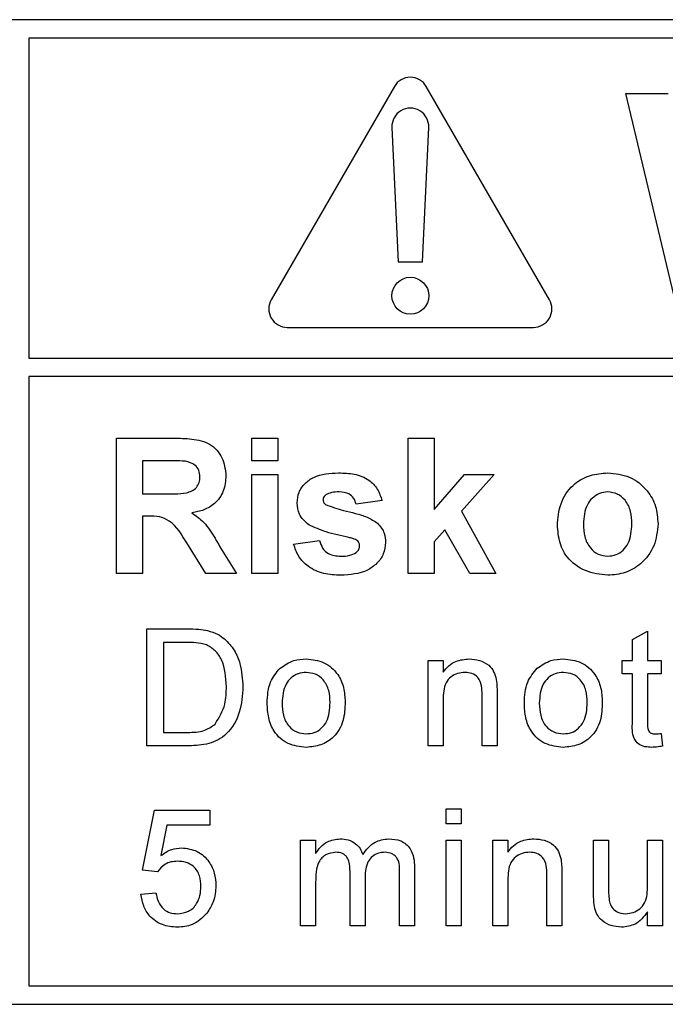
# Model space of a CAD drawing. Header units: millimetres. Extents: x 5 to 418, y 2 to 292.
# Tile 14 of 61: x 70.01 to 73.5, y 202.34 to 207.67. Entities that reach past the tile are written whole.
import ezdxf

# ---------------------------------------------------------------- set-up
doc = ezdxf.new("R2010")
doc.units = ezdxf.units.MM

msp = doc.modelspace()

# ---------------------------------------------------------------- linework, layer by layer
at = {"color": 7, "linetype": 'Continuous', "lineweight": 25}
for p, q in [((82.4553, 207.6695), (65.7887, 207.6695)), ((70.0553, 207.5695), (70.0553, 205.8363)), ((82.4553, 207.5695), (70.0553, 207.5695)), ((72.0354, 207.3075), (71.3687, 206.1528)), ((72.8753, 206.1528), (72.2086, 207.3075)), ((73.2887, 207.2695), (73.5186, 207.2695)), ((73.568, 206.1028), (73.2887, 207.2695)), ((72.0221, 207.0863), (72.0553, 206.3575)), ((72.1887, 206.3575), (72.2219, 207.0863)), ((72.0553, 206.3575), (72.1887, 206.3575)), ((71.4553, 206.0028), (72.7887, 206.0028)), ((70.0553, 205.8363), (82.6887, 205.8363)), ((70.0553, 205.7363), (70.0553, 202.4361)), ((82.6887, 205.7363), (70.0553, 205.7363)), ((70.5306, 204.6695), (70.5306, 205.4028)), ((70.5306, 205.4028), (70.8383, 205.4028)), ((71.2639, 205.2806), (71.2639, 205.4028)), ((71.2639, 205.4028), (71.4049, 205.4028)), ((71.4049, 205.4028), (71.4049, 205.2806)), ((72.11, 205.4028), (72.2511, 205.4028)), ((72.11, 204.6695), (72.11, 205.4028)), ((72.2511, 205.4028), (72.2511, 205.0166)), ((70.7915, 205.2806), (70.6716, 205.2806)), ((70.6716, 205.2806), (70.6716, 205.1019)), ((71.4049, 205.2806), (71.2639, 205.2806)), ((71.2639, 204.6695), (71.2639, 205.2054)), ((71.2639, 205.2054), (71.4049, 205.2054)), ((71.4049, 205.2054), (71.4049, 204.6695)), ((72.2511, 205.0166), (72.4156, 205.2054)), ((72.5754, 205.2054), (72.3984, 205.0066)), ((72.4156, 205.2054), (72.5754, 205.2054)), ((70.6716, 205.1019), (70.7851, 205.1019)), ((71.969, 205.0643), (71.828, 205.0455)), ((70.7032, 204.9797), (70.6716, 204.9797)), ((70.6716, 204.9797), (70.6716, 204.6695)), ((72.3984, 205.0066), (72.5848, 204.6695)), ((72.3092, 204.9064), (72.2511, 204.841)), ((72.4438, 204.6695), (72.3092, 204.9064)), ((71.0145, 204.6695), (70.9102, 204.8359)), ((71.0904, 204.8146), (71.1793, 204.6695)), ((71.4895, 204.8293), (71.6306, 204.8481)), ((72.2511, 204.841), (72.2511, 204.6695)), ((70.6716, 204.6695), (70.5306, 204.6695)), ((71.1793, 204.6695), (71.0145, 204.6695)), ((71.4049, 204.6695), (71.2639, 204.6695)), ((72.2511, 204.6695), (72.11, 204.6695)), ((72.5848, 204.6695), (72.4438, 204.6695)), ((70.6951, 204.3695), (70.9117, 204.3695)), ((70.6951, 203.7361), (70.6951, 204.3695)), ((73.3259, 204.3116), (73.4071, 204.3578)), ((73.4071, 204.3578), (73.4071, 204.1989)), ((70.7844, 204.2964), (70.7844, 203.8092)), ((70.9128, 204.2964), (70.7844, 204.2964)), ((73.3259, 204.1989), (73.3259, 204.3116)), ((72.2183, 203.7361), (72.2183, 204.1989)), ((72.2183, 204.1989), (72.2995, 204.1989)), ((72.2995, 204.1989), (72.2995, 204.1344)), ((73.269, 204.1259), (73.269, 204.1989)), ((73.269, 204.1989), (73.3259, 204.1989)), ((73.4071, 204.1989), (73.4801, 204.1989)), ((73.4801, 204.1989), (73.4801, 204.1259)), ((73.3259, 204.1259), (73.269, 204.1259)), ((73.3259, 203.8662), (73.3259, 204.1259)), ((73.4801, 204.1259), (73.4071, 204.1259)), ((73.4071, 204.1259), (73.4071, 203.8633)), ((72.5106, 203.7361), (72.5106, 204.0125)), ((72.5918, 204.0193), (72.5918, 203.7361)), ((72.2995, 203.9843), (72.2995, 203.7361)), ((70.7844, 203.8092), (70.915, 203.8092)), ((73.4801, 203.8031), (73.4883, 203.735)), ((70.9219, 203.7361), (70.6951, 203.7361)), ((72.2995, 203.7361), (72.2183, 203.7361)), ((72.5918, 203.7361), (72.5106, 203.7361)), ((70.6707, 203.0622), (70.7357, 203.387)), ((70.7357, 203.387), (71.0361, 203.387)), ((71.0361, 203.387), (71.0361, 203.3058)), ((72.3158, 203.3139), (72.3158, 203.3951)), ((72.3158, 203.3951), (72.397, 203.3951)), ((72.397, 203.3951), (72.397, 203.3139)), ((72.397, 203.3139), (72.3158, 203.3139)), ((70.802, 203.3058), (70.7698, 203.1417)), ((71.0361, 203.3058), (70.802, 203.3058)), ((71.5276, 202.7618), (71.5276, 203.2246)), ((71.5276, 203.2246), (71.6088, 203.2246)), ((71.6088, 203.2246), (71.6088, 203.1524)), ((72.3158, 202.7618), (72.3158, 203.2246)), ((72.3158, 203.2246), (72.397, 203.2246)), ((72.397, 203.2246), (72.397, 202.7618)), ((72.5691, 202.7618), (72.5691, 203.2246)), ((72.5691, 203.2246), (72.6503, 203.2246)), ((72.6503, 203.2246), (72.6503, 203.16)), ((73.1147, 202.9393), (73.1147, 203.2246)), ((73.1147, 203.2246), (73.1959, 203.2246)), ((73.1959, 203.2246), (73.1959, 202.9729)), ((73.4071, 202.9815), (73.4071, 203.2246)), ((73.4071, 203.2246), (73.4883, 203.2246)), ((73.4883, 203.2246), (73.4883, 202.7618)), ((70.7519, 203.0541), (70.6707, 203.0622)), ((71.7955, 202.7618), (71.7955, 203.057)), ((72.0635, 202.7618), (72.0635, 203.048)), ((72.1447, 203.0779), (72.1447, 202.7618)), ((72.9426, 203.0449), (72.9426, 202.7618)), ((71.6088, 202.9975), (71.6088, 202.7618)), ((71.8767, 203.0258), (71.8767, 202.7618)), ((72.6503, 203.0099), (72.6503, 202.7618)), ((72.8614, 202.7618), (72.8614, 203.0381)), ((70.6626, 202.9323), (70.7438, 202.9404)), ((73.4071, 202.7618), (73.4071, 202.8374)), ((71.6088, 202.7618), (71.5276, 202.7618)), ((71.8767, 202.7618), (71.7955, 202.7618)), ((72.1447, 202.7618), (72.0635, 202.7618)), ((72.397, 202.7618), (72.3158, 202.7618)), ((72.6503, 202.7618), (72.5691, 202.7618)), ((72.9426, 202.7618), (72.8614, 202.7618)), ((73.4883, 202.7618), (73.4071, 202.7618)), ((70.0553, 202.4361), (82.4553, 202.4361)), ((65.7887, 202.3361), (82.4553, 202.3361))]:
    msp.add_line(p, q, dxfattribs=at)
msp.add_circle((72.122, 206.1742), 0.1, dxfattribs=at)
for centre, start, end in [((72.122, 207.2575), 30, 150), ((72.122, 207.0908), 357.3893, 182.6107), ((71.4553, 206.1028), 150, 270), ((72.7887, 206.1028), 270, 30)]:
    msp.add_arc(centre, 0.1, start, end, dxfattribs=at)
for points, knots in [([(70.8383, 205.4028), (70.8716, 205.4023), (70.938, 205.4012), (71.0229, 205.3836), (71.0747, 205.3398), (71.1129, 205.2838), (71.1189, 205.2332), (71.1229, 205.1996)], [0, 0, 0, 0, 0.251138, 0.500538, 0.625743, 0.751054, 1, 1, 1, 1]), ([(70.9035, 205.2782), (70.8826, 205.2791), (70.8453, 205.2807), (70.8079, 205.2806), (70.7915, 205.2806)], [0, 0, 0, 0, 0.559921, 1, 1, 1, 1]), ([(70.9818, 205.1932), (70.9809, 205.2051), (70.9789, 205.229), (70.9521, 205.2652), (70.9219, 205.2733), (70.9035, 205.2782)], [0, 0, 0, 0, 0.281084, 0.561281, 1, 1, 1, 1]), ([(70.7851, 205.1019), (70.8267, 205.1005), (70.8785, 205.0988), (70.9391, 205.1149), (70.9641, 205.1343), (70.9798, 205.1621), (70.9812, 205.1828), (70.9818, 205.1932)], [0, 0, 0, 0, 0.500908, 0.625718, 0.750365, 0.875021, 1, 1, 1, 1]), ([(71.1229, 205.1996), (71.1205, 205.1713), (71.1157, 205.1148), (71.0679, 205.0479), (71.0042, 205.0111), (70.9607, 205.0023), (70.9389, 204.9979)], [0, 0, 0, 0, 0.2799434, 0.5589736, 0.7791835, 1, 1, 1, 1]), ([(71.5083, 205.0518), (71.5103, 205.0714), (71.5143, 205.1104), (71.5493, 205.1593), (71.6194, 205.2091), (71.6861, 205.2124), (71.733, 205.2148)], [0, 0, 0, 0, 0.186756, 0.373549, 0.56049, 1, 1, 1, 1]), ([(71.733, 205.2148), (71.7615, 205.2138), (71.8186, 205.212), (71.8957, 205.1841), (71.9471, 205.1283), (71.9617, 205.0857), (71.969, 205.0643)], [0, 0, 0, 0, 0.280825, 0.559925, 0.77968, 1, 1, 1, 1]), ([(72.9186, 204.9449), (72.9236, 204.9849), (72.9337, 205.0647), (73.0034, 205.1578), (73.0964, 205.207), (73.1593, 205.2122), (73.1908, 205.2148)], [0, 0, 0, 0, 0.27995, 0.559147, 0.779424, 1, 1, 1, 1]), ([(73.1908, 205.2148), (73.2317, 205.2107), (73.3134, 205.2026), (73.4047, 205.1277), (73.4569, 205.035), (73.4615, 204.9709), (73.4639, 204.9389)], [0, 0, 0, 0, 0.279785, 0.559124, 0.779388, 1, 1, 1, 1]), ([(71.6641, 205.0961), (71.6594, 205.0917), (71.651, 205.084), (71.6499, 205.0728), (71.6494, 205.0679)], [0, 0, 0, 0, 0.5594113, 1, 1, 1, 1]), ([(71.6494, 205.0679), (71.6503, 205.0622), (71.6519, 205.0522), (71.6596, 205.0456), (71.663, 205.0427)], [0, 0, 0, 0, 0.558274, 1, 1, 1, 1]), ([(71.7366, 205.1113), (71.7224, 205.1113), (71.6971, 205.1111), (71.6741, 205.1007), (71.6641, 205.0961)], [0, 0, 0, 0, 0.561017, 1, 1, 1, 1]), ([(71.828, 205.0455), (71.8244, 205.0565), (71.8172, 205.0785), (71.7853, 205.108), (71.7551, 205.1101), (71.7366, 205.1113)], [0, 0, 0, 0, 0.28081, 0.560758, 1, 1, 1, 1]), ([(73.1915, 205.1113), (73.1762, 205.1098), (73.1456, 205.1068), (73.1071, 205.0798), (73.066, 205.0265), (73.0622, 204.9741), (73.0596, 204.9374)], [0, 0, 0, 0, 0.186985, 0.373878, 0.561022, 1, 1, 1, 1]), ([(73.3229, 204.9384), (73.3218, 204.9613), (73.3197, 205.0068), (73.2916, 205.0653), (73.2454, 205.1048), (73.2095, 205.1092), (73.1915, 205.1113)], [0, 0, 0, 0, 0.281043, 0.560553, 0.78042, 1, 1, 1, 1]), ([(71.5719, 204.9326), (71.5515, 204.9505), (71.5148, 204.9826), (71.5103, 205.0307), (71.5083, 205.0518)], [0, 0, 0, 0, 0.558645, 1, 1, 1, 1]), ([(71.663, 205.0427), (71.6952, 205.0313), (71.7482, 205.0124), (71.8247, 204.9964), (71.8887, 204.9773), (71.9261, 204.9535), (71.9448, 204.9417)], [0, 0, 0, 0, 0.339607, 0.560063, 0.78038, 1, 1, 1, 1]), ([(70.9102, 204.8359), (70.8837, 204.8804), (70.847, 204.9422), (70.7626, 204.9804), (70.723, 204.9799), (70.7032, 204.9797)], [0, 0, 0, 0, 0.560986, 0.779305, 1, 1, 1, 1]), ([(70.9389, 204.9979), (70.9613, 204.982), (70.9981, 204.9558), (71.0358, 204.9053), (71.0641, 204.8606), (71.0816, 204.8299), (71.0904, 204.8146)], [0, 0, 0, 0, 0.339561, 0.559573, 0.779778, 1, 1, 1, 1]), ([(71.7894, 204.8647), (71.7474, 204.8733), (71.6726, 204.8887), (71.6027, 204.9192), (71.5719, 204.9326)], [0, 0, 0, 0, 0.560705, 1, 1, 1, 1]), ([(71.9448, 204.9417), (71.9591, 204.9247), (71.9847, 204.8943), (71.9869, 204.8549), (71.9878, 204.8375)], [0, 0, 0, 0, 0.5580145, 1, 1, 1, 1]), ([(73.1917, 204.6601), (73.1501, 204.6648), (73.0671, 204.6742), (72.9697, 204.7473), (72.924, 204.8468), (72.9204, 204.9122), (72.9186, 204.9449)], [0, 0, 0, 0, 0.280145, 0.558899, 0.779053, 1, 1, 1, 1]), ([(73.0596, 204.9374), (73.0607, 204.9145), (73.0628, 204.8687), (73.0909, 204.8098), (73.1374, 204.7701), (73.1735, 204.7657), (73.1915, 204.7635)], [0, 0, 0, 0, 0.281015, 0.560464, 0.780394, 1, 1, 1, 1]), ([(73.1915, 204.7635), (73.2069, 204.765), (73.2376, 204.7681), (73.2762, 204.7952), (73.3167, 204.8493), (73.3203, 204.9017), (73.3229, 204.9384)], [0, 0, 0, 0, 0.18693, 0.373819, 0.560978, 1, 1, 1, 1]), ([(73.4639, 204.9389), (73.4599, 204.8979), (73.4518, 204.8161), (73.3795, 204.723), (73.2881, 204.6678), (73.2238, 204.6626), (73.1917, 204.6601)], [0, 0, 0, 0, 0.279924, 0.559367, 0.779516, 1, 1, 1, 1]), ([(71.8367, 204.8465), (71.8283, 204.8511), (71.8134, 204.8594), (71.7967, 204.8631), (71.7894, 204.8647)], [0, 0, 0, 0, 0.558614, 1, 1, 1, 1]), ([(71.7451, 204.6601), (71.7139, 204.6615), (71.6517, 204.6645), (71.5704, 204.7004), (71.5136, 204.7595), (71.4975, 204.806), (71.4895, 204.8293)], [0, 0, 0, 0, 0.280651, 0.560003, 0.779956, 1, 1, 1, 1]), ([(71.6306, 204.8481), (71.6348, 204.834), (71.6433, 204.8059), (71.6835, 204.7679), (71.7218, 204.7652), (71.7453, 204.7635)], [0, 0, 0, 0, 0.280993, 0.560665, 1, 1, 1, 1]), ([(71.9878, 204.8375), (71.9855, 204.8165), (71.9807, 204.7744), (71.9422, 204.7224), (71.8675, 204.6677), (71.7956, 204.6632), (71.7451, 204.6601)], [0, 0, 0, 0, 0.186725, 0.373655, 0.5608, 1, 1, 1, 1]), ([(71.8281, 204.7832), (71.8341, 204.7889), (71.8448, 204.7992), (71.8462, 204.8139), (71.8468, 204.8203)], [0, 0, 0, 0, 0.558844, 1, 1, 1, 1]), ([(71.8468, 204.8203), (71.8463, 204.8258), (71.8455, 204.8356), (71.8394, 204.8431), (71.8367, 204.8465)], [0, 0, 0, 0, 0.559319, 1, 1, 1, 1]), ([(71.7453, 204.7635), (71.7616, 204.7638), (71.7908, 204.7644), (71.8167, 204.7774), (71.8281, 204.7832)], [0, 0, 0, 0, 0.560783, 1, 1, 1, 1]), ([(70.9117, 204.3695), (70.9327, 204.3694), (70.9702, 204.3692), (71.0073, 204.363), (71.0236, 204.3603)], [0, 0, 0, 0, 0.560174, 1, 1, 1, 1]), ([(71.0236, 204.3603), (71.0423, 204.355), (71.0758, 204.3454), (71.1035, 204.3243), (71.1157, 204.315)], [0, 0, 0, 0, 0.559847, 1, 1, 1, 1]), ([(71.0175, 204.2833), (70.9982, 204.288), (70.9638, 204.2964), (70.9284, 204.2964), (70.9128, 204.2964)], [0, 0, 0, 0, 0.559255, 1, 1, 1, 1]), ([(71.1254, 204.0576), (71.1226, 204.1078), (71.1186, 204.1779), (71.068, 204.2535), (71.0343, 204.2734), (71.0175, 204.2833)], [0, 0, 0, 0, 0.5591497, 0.7800403, 1, 1, 1, 1]), ([(71.1157, 204.315), (71.1343, 204.2958), (71.1716, 204.2572), (71.2077, 204.1668), (71.2121, 204.0981), (71.2147, 204.0562)], [0, 0, 0, 0, 0.279769, 0.559929, 1, 1, 1, 1]), ([(71.4159, 204.1562), (71.4399, 204.1729), (71.4829, 204.2026), (71.5348, 204.2057), (71.5577, 204.2071)], [0, 0, 0, 0, 0.559033, 1, 1, 1, 1]), ([(71.5577, 204.2071), (71.5909, 204.2034), (71.6574, 204.1961), (71.7298, 204.1312), (71.7644, 204.0521), (71.7671, 204.0001), (71.7685, 203.974)], [0, 0, 0, 0, 0.279556, 0.5586, 0.778991, 1, 1, 1, 1]), ([(72.2995, 204.1344), (72.309, 204.1466), (72.328, 204.1711), (72.3761, 204.2011), (72.4161, 204.2048), (72.4405, 204.2071)], [0, 0, 0, 0, 0.280554, 0.560815, 1, 1, 1, 1]), ([(72.4405, 204.2071), (72.4594, 204.2055), (72.4971, 204.2024), (72.5458, 204.1781), (72.5762, 204.1384), (72.5838, 204.1096), (72.5877, 204.0952)], [0, 0, 0, 0, 0.280216, 0.559971, 0.779636, 1, 1, 1, 1]), ([(72.8093, 204.1562), (72.8333, 204.1729), (72.8762, 204.2026), (72.9281, 204.2057), (72.951, 204.2071)], [0, 0, 0, 0, 0.559033, 1, 1, 1, 1]), ([(72.951, 204.2071), (72.9843, 204.2034), (73.0508, 204.1961), (73.1231, 204.1312), (73.1577, 204.0521), (73.1605, 204.0001), (73.1618, 203.974)], [0, 0, 0, 0, 0.279556, 0.5586, 0.778991, 1, 1, 1, 1]), ([(71.3463, 203.9675), (71.3481, 204.0073), (71.3514, 204.0782), (71.3962, 204.1324), (71.4159, 204.1562)], [0, 0, 0, 0, 0.5609635, 1, 1, 1, 1]), ([(71.5577, 204.134), (71.5428, 204.1327), (71.513, 204.1301), (71.4742, 204.106), (71.4332, 204.0546), (71.4298, 204.0036), (71.4275, 203.9678)], [0, 0, 0, 0, 0.187137, 0.374025, 0.561097, 1, 1, 1, 1]), ([(71.6873, 203.9702), (71.6863, 203.9923), (71.6844, 204.0362), (71.6558, 204.0923), (71.6096, 204.1283), (71.575, 204.1321), (71.5577, 204.134)], [0, 0, 0, 0, 0.281064, 0.560316, 0.780174, 1, 1, 1, 1]), ([(72.4179, 204.134), (72.4043, 204.1329), (72.3772, 204.1306), (72.3404, 204.1111), (72.3016, 204.0644), (72.3004, 204.0173), (72.2995, 203.9843)], [0, 0, 0, 0, 0.187273, 0.374362, 0.56054, 1, 1, 1, 1]), ([(72.5106, 204.0125), (72.5105, 204.0288), (72.5103, 204.0614), (72.4936, 204.1063), (72.4566, 204.1305), (72.4308, 204.1328), (72.4179, 204.134)], [0, 0, 0, 0, 0.28168, 0.559785, 0.779587, 1, 1, 1, 1]), ([(72.7396, 203.9675), (72.7414, 204.0073), (72.7447, 204.0782), (72.7896, 204.1324), (72.8093, 204.1562)], [0, 0, 0, 0, 0.560963, 1, 1, 1, 1]), ([(72.951, 204.134), (72.9361, 204.1327), (72.9064, 204.1301), (72.8676, 204.106), (72.8265, 204.0546), (72.8232, 204.0036), (72.8208, 203.9678)], [0, 0, 0, 0, 0.187137, 0.374025, 0.561097, 1, 1, 1, 1]), ([(73.0806, 203.9702), (73.0797, 203.9923), (73.0777, 204.0362), (73.0491, 204.0923), (73.0029, 204.1283), (72.9683, 204.1321), (72.951, 204.134)], [0, 0, 0, 0, 0.281064, 0.560316, 0.780174, 1, 1, 1, 1]), ([(71.2147, 204.0562), (71.2116, 204.01), (71.2052, 203.9178), (71.1407, 203.7986), (71.0313, 203.7406), (70.9585, 203.7376), (70.9219, 203.7361)], [0, 0, 0, 0, 0.28084, 0.559952, 0.779068, 1, 1, 1, 1]), ([(71.0645, 203.854), (71.0857, 203.8891), (71.1237, 203.9521), (71.1249, 204.0252), (71.1254, 204.0576)], [0, 0, 0, 0, 0.5574522, 1, 1, 1, 1]), ([(72.5877, 204.0952), (72.5891, 204.081), (72.5918, 204.0558), (72.5918, 204.0305), (72.5918, 204.0193)], [0, 0, 0, 0, 0.559791, 1, 1, 1, 1]), ([(71.5577, 203.728), (71.5237, 203.7316), (71.4558, 203.7388), (71.3821, 203.806), (71.3502, 203.8879), (71.3476, 203.941), (71.3463, 203.9675)], [0, 0, 0, 0, 0.279616, 0.558371, 0.778858, 1, 1, 1, 1]), ([(71.4275, 203.9678), (71.4285, 203.9455), (71.4304, 203.9009), (71.4577, 203.843), (71.505, 203.8068), (71.5401, 203.803), (71.5577, 203.8011)], [0, 0, 0, 0, 0.281129, 0.560384, 0.780159, 1, 1, 1, 1]), ([(71.7685, 203.974), (71.7674, 203.9395), (71.7651, 203.8708), (71.7156, 203.7841), (71.6385, 203.7361), (71.5846, 203.7307), (71.5577, 203.728)], [0, 0, 0, 0, 0.281033, 0.559513, 0.779602, 1, 1, 1, 1]), ([(71.5577, 203.8011), (71.5727, 203.8024), (71.6027, 203.8051), (71.6414, 203.8302), (71.6822, 203.8826), (71.6852, 203.9341), (71.6873, 203.9702)], [0, 0, 0, 0, 0.187044, 0.373945, 0.560983, 1, 1, 1, 1]), ([(72.951, 203.728), (72.917, 203.7316), (72.8492, 203.7388), (72.7754, 203.806), (72.7435, 203.8879), (72.7409, 203.941), (72.7396, 203.9675)], [0, 0, 0, 0, 0.279616, 0.558371, 0.778858, 1, 1, 1, 1]), ([(72.8208, 203.9678), (72.8218, 203.9455), (72.8237, 203.9009), (72.851, 203.843), (72.8983, 203.8068), (72.9334, 203.803), (72.951, 203.8011)], [0, 0, 0, 0, 0.281129, 0.560384, 0.780159, 1, 1, 1, 1]), ([(73.1618, 203.974), (73.1607, 203.9395), (73.1584, 203.8708), (73.109, 203.7841), (73.0318, 203.7361), (72.9779, 203.7307), (72.951, 203.728)], [0, 0, 0, 0, 0.281033, 0.559513, 0.779602, 1, 1, 1, 1]), ([(72.951, 203.8011), (72.966, 203.8024), (72.9961, 203.8051), (73.0348, 203.8302), (73.0755, 203.8826), (73.0785, 203.9341), (73.0806, 203.9702)], [0, 0, 0, 0, 0.187044, 0.373945, 0.560983, 1, 1, 1, 1]), ([(70.915, 203.8092), (70.9457, 203.8092), (71.0004, 203.8093), (71.045, 203.8404), (71.0645, 203.854)], [0, 0, 0, 0, 0.561861, 1, 1, 1, 1]), ([(73.431, 203.728), (73.4183, 203.7285), (73.3928, 203.7294), (73.3562, 203.7441), (73.3211, 203.7906), (73.3239, 203.8349), (73.3259, 203.8662)], [0, 0, 0, 0, 0.187433, 0.373821, 0.559462, 1, 1, 1, 1]), ([(73.4071, 203.8633), (73.406, 203.848), (73.4047, 203.8289), (73.4173, 203.8105), (73.4296, 203.8019), (73.4408, 203.8014), (73.4483, 203.8011)], [0, 0, 0, 0, 0.499596, 0.625239, 0.750354, 1, 1, 1, 1]), ([(73.4483, 203.8011), (73.4542, 203.8013), (73.4649, 203.8016), (73.4755, 203.8027), (73.4801, 203.8031)], [0, 0, 0, 0, 0.559965, 1, 1, 1, 1]), ([(73.4883, 203.735), (73.4777, 203.7329), (73.4588, 203.7291), (73.4395, 203.7283), (73.431, 203.728)], [0, 0, 0, 0, 0.560078, 1, 1, 1, 1]), ([(71.6088, 203.1524), (71.6173, 203.1649), (71.6343, 203.19), (71.6779, 203.2243), (71.7171, 203.2295), (71.741, 203.2327)], [0, 0, 0, 0, 0.28095, 0.561784, 1, 1, 1, 1]), ([(71.741, 203.2327), (71.7561, 203.2318), (71.7865, 203.23), (71.8247, 203.2096), (71.8512, 203.1803), (71.8598, 203.158), (71.864, 203.1468)], [0, 0, 0, 0, 0.280176, 0.559511, 0.779663, 1, 1, 1, 1]), ([(71.864, 203.1468), (71.8842, 203.1735), (71.9201, 203.2212), (71.9786, 203.2292), (72.0043, 203.2327)], [0, 0, 0, 0, 0.560019, 1, 1, 1, 1]), ([(72.0043, 203.2327), (72.0268, 203.2311), (72.0717, 203.2278), (72.1229, 203.1855), (72.1425, 203.1305), (72.1439, 203.0955), (72.1447, 203.0779)], [0, 0, 0, 0, 0.2803171, 0.5582261, 0.7787147, 1, 1, 1, 1]), ([(72.6503, 203.16), (72.6598, 203.1722), (72.6788, 203.1967), (72.7269, 203.2268), (72.7668, 203.2305), (72.7913, 203.2327)], [0, 0, 0, 0, 0.280554, 0.560815, 1, 1, 1, 1]), ([(72.7913, 203.2327), (72.8101, 203.2312), (72.8479, 203.2281), (72.8966, 203.2037), (72.927, 203.1641), (72.9346, 203.1353), (72.9384, 203.1208)], [0, 0, 0, 0, 0.280216, 0.559971, 0.779636, 1, 1, 1, 1]), ([(70.7698, 203.1417), (70.789, 203.1549), (70.8234, 203.1785), (70.8646, 203.1823), (70.8827, 203.184)], [0, 0, 0, 0, 0.559939, 1, 1, 1, 1]), ([(70.8827, 203.184), (70.9117, 203.1802), (70.9698, 203.1727), (71.0311, 203.1148), (71.0642, 203.0473), (71.0671, 203.0017), (71.0686, 202.979)], [0, 0, 0, 0, 0.27917, 0.558797, 0.779169, 1, 1, 1, 1]), ([(71.7176, 203.1596), (71.6991, 203.1569), (71.6712, 203.1528), (71.6415, 203.1297), (71.6099, 203.0834), (71.6093, 203.0356), (71.6088, 202.9975)], [0, 0, 0, 0, 0.249225, 0.374862, 0.500555, 1, 1, 1, 1]), ([(71.7955, 203.057), (71.7942, 203.0823), (71.7926, 203.1141), (71.77, 203.1438), (71.7487, 203.1573), (71.7301, 203.1587), (71.7176, 203.1596)], [0, 0, 0, 0, 0.498516, 0.624134, 0.749636, 1, 1, 1, 1]), ([(71.9848, 203.1596), (71.9726, 203.1587), (71.9482, 203.1568), (71.9158, 203.1384), (71.8806, 203.0973), (71.8783, 203.0553), (71.8767, 203.0258)], [0, 0, 0, 0, 0.187283, 0.374334, 0.56118, 1, 1, 1, 1]), ([(72.0635, 203.048), (72.064, 203.0754), (72.0647, 203.1098), (72.0396, 203.1408), (72.0178, 203.156), (71.998, 203.1582), (71.9848, 203.1596)], [0, 0, 0, 0, 0.499043, 0.624568, 0.750308, 1, 1, 1, 1]), ([(72.7687, 203.1596), (72.7551, 203.1585), (72.7279, 203.1563), (72.6911, 203.1368), (72.6523, 203.09), (72.6511, 203.043), (72.6503, 203.0099)], [0, 0, 0, 0, 0.1872728, 0.3743615, 0.56054, 1, 1, 1, 1]), ([(72.8614, 203.0381), (72.8613, 203.0545), (72.861, 203.087), (72.8444, 203.132), (72.8073, 203.1562), (72.7816, 203.1585), (72.7687, 203.1596)], [0, 0, 0, 0, 0.28168, 0.559785, 0.779587, 1, 1, 1, 1]), ([(70.8603, 203.1109), (70.8483, 203.1103), (70.8244, 203.1091), (70.7839, 203.0925), (70.764, 203.0686), (70.7519, 203.0541)], [0, 0, 0, 0, 0.280925, 0.561161, 1, 1, 1, 1]), ([(70.9874, 202.9741), (70.9861, 202.994), (70.9836, 203.0337), (70.9535, 203.0833), (70.9071, 203.1081), (70.8759, 203.11), (70.8603, 203.1109)], [0, 0, 0, 0, 0.280653, 0.559595, 0.77929, 1, 1, 1, 1]), ([(72.9384, 203.1208), (72.9399, 203.1067), (72.9426, 203.0815), (72.9426, 203.0561), (72.9426, 203.0449)], [0, 0, 0, 0, 0.559791, 1, 1, 1, 1]), ([(70.7438, 202.9404), (70.7472, 202.9239), (70.7539, 202.8909), (70.7812, 202.8509), (70.8202, 202.8294), (70.8466, 202.8276), (70.8599, 202.8267)], [0, 0, 0, 0, 0.280714, 0.559926, 0.779622, 1, 1, 1, 1]), ([(70.8599, 202.8267), (70.8807, 202.8289), (70.9222, 202.8332), (70.9651, 202.8762), (70.9848, 202.9257), (70.9865, 202.958), (70.9874, 202.9741)], [0, 0, 0, 0, 0.279539, 0.558252, 0.778884, 1, 1, 1, 1]), ([(71.0686, 202.979), (71.0664, 202.9489), (71.0624, 202.8952), (71.0331, 202.8503), (71.0201, 202.8305)], [0, 0, 0, 0, 0.559726, 1, 1, 1, 1]), ([(73.1193, 202.8664), (73.1177, 202.88), (73.1148, 202.9042), (73.1147, 202.9285), (73.1147, 202.9393)], [0, 0, 0, 0, 0.559839, 1, 1, 1, 1]), ([(73.1959, 202.9729), (73.1959, 202.9577), (73.1958, 202.9305), (73.1991, 202.9035), (73.2006, 202.8917)], [0, 0, 0, 0, 0.560241, 1, 1, 1, 1]), ([(73.2882, 202.8267), (73.302, 202.8281), (73.3297, 202.8309), (73.367, 202.8514), (73.4061, 202.8996), (73.4067, 202.9477), (73.4071, 202.9815)], [0, 0, 0, 0, 0.187111, 0.374253, 0.560834, 1, 1, 1, 1]), ([(70.8594, 202.7536), (70.8317, 202.7559), (70.7764, 202.7605), (70.7114, 202.8069), (70.673, 202.8679), (70.6661, 202.9108), (70.6626, 202.9323)], [0, 0, 0, 0, 0.28007, 0.559249, 0.779432, 1, 1, 1, 1]), ([(73.2006, 202.8917), (73.2042, 202.8812), (73.2114, 202.8602), (73.242, 202.8322), (73.2707, 202.8288), (73.2882, 202.8267)], [0, 0, 0, 0, 0.280864, 0.561194, 1, 1, 1, 1]), ([(71.0201, 202.8305), (70.995, 202.8055), (70.9499, 202.7607), (70.8871, 202.7558), (70.8594, 202.7536)], [0, 0, 0, 0, 0.558485, 1, 1, 1, 1]), ([(73.2664, 202.7536), (73.2474, 202.7554), (73.2096, 202.7588), (73.1614, 202.7837), (73.1304, 202.823), (73.123, 202.8519), (73.1193, 202.8664)], [0, 0, 0, 0, 0.280286, 0.560186, 0.779607, 1, 1, 1, 1]), ([(73.4071, 202.8374), (73.3868, 202.811), (73.3505, 202.7638), (73.2921, 202.7568), (73.2664, 202.7536)], [0, 0, 0, 0, 0.559466, 1, 1, 1, 1])]:
    msp.add_open_spline(points, degree=3, knots=knots, dxfattribs=at)

doc.saveas('drawing.dxf')
